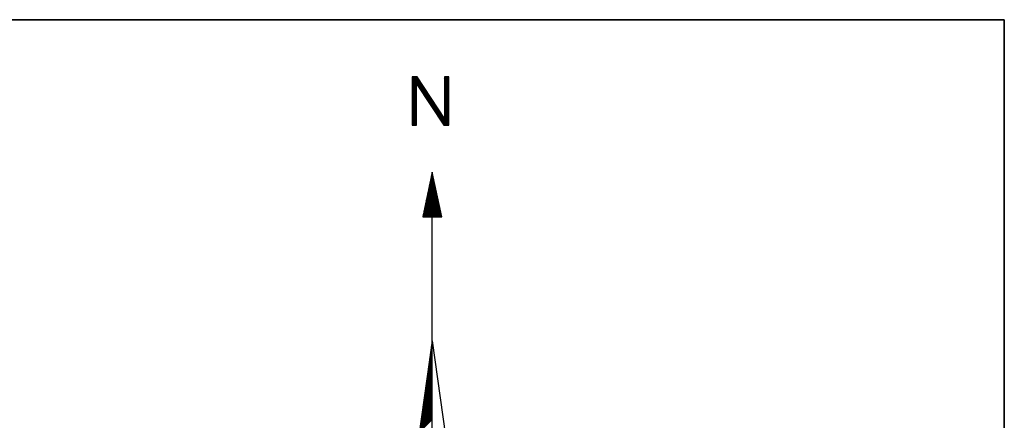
# Model space of a CAD drawing. Header units: metres. Extents: x 183400 to 184400, y 422200 to 427800.
# Tile 79 of 221: x 184355 to 184400, y 424182 to 424200. Entities that reach past the tile are written whole.
import ezdxf

# ---------------------------------------------------------------- set-up
doc = ezdxf.new("R2010")
doc.units = ezdxf.units.M
for name, color, linetype in [('N_MK2', 7, 'Continuous'), ('방위표', 7, 'Continuous'), ('일람표', 7, 'Continuous')]:
    doc.layers.add(name, color=color, linetype=linetype)

# ---------------------------------------------------------------- blocks, each defined once
blk = doc.blocks.new('N_MK2')
at = {"layer": '방위표', "color": 7, "linetype": 'Continuous'}
for points in [[(-6.548, 219.086), (-6.278, 219.356)], [(-6.548, 218.803), (-5.995, 219.356)], [(-6.548, 218.52), (-5.712, 219.356)], [(-6.548, 218.237), (-5.429, 219.356)], [(-6.548, 217.954), (-5.146, 219.356)], [(-6.548, 217.671), (-4.913, 219.306)], [(-6.548, 217.389), (-4.801, 219.136)], [(3.973, 219.141), (4.188, 219.356)], [(3.973, 218.859), (4.47, 219.356)], [(3.973, 218.576), (4.753, 219.356)], [(3.973, 218.293), (5.036, 219.356)], [(3.973, 218.01), (5.319, 219.356)], [(3.973, 217.727), (5.4, 219.154)], [(-6.548, 217.106), (-4.689, 218.965)], [(-6.548, 216.823), (-4.576, 218.794)], [(-6.548, 216.54), (-4.464, 218.624)], [(-6.548, 216.257), (-4.352, 218.453)], [(-6.548, 215.974), (-4.24, 218.283)], [(-6.548, 215.692), (-5.124, 217.116)], [(-6.548, 215.409), (-5.124, 216.833)], [(-6.548, 215.126), (-5.124, 216.55)], [(-6.548, 214.843), (-5.124, 216.267)], [(-6.548, 214.56), (-5.124, 215.984)], [(-5.123, 217.116), (-4.127, 218.112)], [(-5.011, 216.945), (-4.015, 217.941)], [(-4.899, 216.775), (-3.903, 217.771)], [(-4.787, 216.604), (-3.791, 217.6)], [(-4.675, 216.434), (-3.678, 217.43)], [(-4.562, 216.263), (-3.566, 217.259)], [(-4.45, 216.092), (-3.454, 217.089)], [(-4.338, 215.922), (-3.342, 216.918)], [(-4.226, 215.751), (-3.229, 216.747)], [(-4.113, 215.581), (-3.117, 216.577)], [(-4.001, 215.41), (-3.005, 216.406)], [(-3.889, 215.239), (-2.893, 216.236)], [(-3.777, 215.069), (-2.78, 216.065)], [(-3.665, 214.898), (-2.668, 215.894)], [(3.973, 217.444), (5.4, 218.871)], [(3.973, 217.162), (5.4, 218.589)], [(3.973, 216.879), (5.4, 218.306)], [(3.973, 216.596), (5.4, 218.023)], [(3.973, 216.313), (5.4, 217.74)], [(3.973, 216.03), (5.4, 217.457)], [(3.973, 215.747), (5.4, 217.174)], [(3.973, 215.464), (5.4, 216.891)], [(3.973, 215.182), (5.4, 216.609)], [(3.973, 214.899), (5.4, 216.326)], [(3.973, 214.616), (5.4, 216.043)], [(-6.548, 214.277), (-5.124, 215.701)], [(-6.548, 213.994), (-5.124, 215.418)], [(-6.548, 213.712), (-5.124, 215.136)], [(-6.548, 213.429), (-5.124, 214.853)], [(-6.548, 213.146), (-5.124, 214.57)], [(-6.548, 212.863), (-5.124, 214.287)], [(-6.548, 212.58), (-5.124, 214.004)], [(-6.548, 212.297), (-5.124, 213.721)], [(-6.548, 212.015), (-5.124, 213.439)], [(-6.548, 211.732), (-5.124, 213.156)], [(-6.548, 211.449), (-5.124, 212.873)], [(-6.548, 211.166), (-5.124, 212.59)], [(-3.552, 214.727), (-2.556, 215.724)], [(-3.44, 214.557), (-2.444, 215.553)], [(-3.328, 214.386), (-2.331, 215.383)], [(-3.216, 214.216), (-2.219, 215.212)], [(-3.103, 214.045), (-2.107, 215.041)], [(-2.991, 213.874), (-1.995, 214.871)], [(-2.879, 213.704), (-1.882, 214.7)], [(-2.767, 213.533), (-1.77, 214.53)], [(-2.655, 213.362), (-1.658, 214.359)], [(-2.542, 213.192), (-1.546, 214.189)], [(-2.43, 213.021), (-1.433, 214.018)], [(-2.318, 212.851), (-1.321, 213.847)], [(-2.206, 212.68), (-1.209, 213.677)], [(-2.093, 212.509), (-1.097, 213.506)], [(-1.981, 212.339), (-0.984, 213.336)], [(-1.869, 212.168), (-0.872, 213.165)], [(-1.757, 211.997), (-0.76, 212.994)], [(-1.645, 211.827), (-0.648, 212.824)], [(-1.532, 211.656), (-0.535, 212.653)], [(3.973, 214.333), (5.4, 215.76)], [(3.973, 214.05), (5.4, 215.477)], [(3.973, 213.767), (5.4, 215.194)], [(3.973, 213.485), (5.4, 214.912)], [(3.973, 213.202), (5.4, 214.629)], [(3.973, 212.919), (5.4, 214.346)], [(3.973, 212.636), (5.4, 214.063)], [(3.973, 212.353), (5.4, 213.78)], [(3.973, 212.07), (5.4, 213.497)], [(3.973, 211.788), (5.4, 213.215)], [(3.973, 211.505), (5.4, 212.932)], [(3.973, 211.222), (5.4, 212.649)], [(-6.548, 210.883), (-5.124, 212.307)], [(-6.548, 210.6), (-5.124, 212.024)], [(-6.548, 210.317), (-5.124, 211.741)], [(-6.548, 210.035), (-5.124, 211.459)], [(-6.548, 209.752), (-5.124, 211.176)], [(-6.548, 209.469), (-5.124, 210.893)], [(-6.548, 209.186), (-5.124, 210.61)], [(-6.548, 208.903), (-5.124, 210.327)], [(-6.548, 208.62), (-5.124, 210.044)], [(-6.548, 208.338), (-5.124, 209.762)], [(-6.548, 208.055), (-5.124, 209.479)], [(-1.42, 211.486), (-0.423, 212.483)], [(-1.308, 211.315), (-0.311, 212.312)], [(-1.196, 211.144), (-0.199, 212.141)], [(-1.083, 210.974), (-0.086, 211.971)], [(-0.971, 210.803), (0.026, 211.8)], [(-0.859, 210.632), (0.138, 211.63)], [(-0.747, 210.462), (0.25, 211.459)], [(-0.635, 210.291), (0.363, 211.288)], [(-0.522, 210.121), (0.475, 211.118)], [(-0.41, 209.95), (0.587, 210.947)], [(-0.298, 209.779), (0.699, 210.777)], [(-0.186, 209.609), (0.812, 210.606)], [(-0.073, 209.438), (0.924, 210.436)], [(0.039, 209.267), (1.036, 210.265)], [(0.151, 209.097), (1.148, 210.094)], [(0.263, 208.926), (1.261, 209.924)], [(0.375, 208.756), (1.373, 209.753)], [(0.488, 208.585), (1.485, 209.583)], [(0.6, 208.414), (1.597, 209.412)], [(3.973, 210.939), (5.4, 212.366)], [(3.973, 210.656), (5.4, 212.083)], [(3.973, 210.373), (5.4, 211.8)], [(3.973, 210.09), (5.4, 211.517)], [(3.973, 209.808), (5.4, 211.235)], [(3.973, 209.525), (5.4, 210.952)], [(3.973, 209.242), (5.4, 210.669)], [(3.973, 208.959), (5.4, 210.386)], [(3.973, 208.676), (5.4, 210.103)], [(3.973, 208.393), (5.4, 209.82)], [(3.973, 208.111), (5.4, 209.538)], [(-6.548, 207.772), (-5.124, 209.196)], [(-6.548, 207.489), (-5.124, 208.913)], [(-6.548, 207.206), (-5.124, 208.63)], [(-6.548, 206.923), (-5.124, 208.347)], [(-6.548, 206.641), (-5.124, 208.065)], [(-6.548, 206.358), (-5.124, 207.782)], [(-6.548, 206.075), (-5.124, 207.499)], [(-6.548, 205.792), (-5.124, 207.216)], [(-6.548, 205.509), (-5.124, 206.933)], [(-6.548, 205.226), (-5.124, 206.65)], [(-6.548, 204.943), (-5.124, 206.367)], [(0.712, 208.244), (1.71, 209.241)], [(0.824, 208.073), (1.822, 209.071)], [(0.937, 207.903), (1.934, 208.9)], [(1.049, 207.732), (2.047, 208.73)], [(1.161, 207.561), (2.159, 208.559)], [(1.273, 207.391), (2.271, 208.388)], [(1.385, 207.22), (2.383, 208.218)], [(1.498, 207.049), (2.496, 208.047)], [(1.61, 206.879), (2.608, 207.877)], [(1.722, 206.708), (2.72, 207.706)], [(1.834, 206.538), (2.832, 207.536)], [(1.947, 206.367), (2.945, 207.365)], [(2.059, 206.196), (3.057, 207.194)], [(2.171, 206.026), (3.169, 207.024)], [(2.283, 205.855), (3.281, 206.853)], [(2.395, 205.684), (3.394, 206.683)], [(2.508, 205.514), (3.506, 206.512)], [(2.62, 205.343), (3.618, 206.341)], [(2.732, 205.173), (3.73, 206.171)], [(3.069, 204.661), (5.4, 206.992)], [(3.181, 204.49), (5.4, 206.709)], [(3.293, 204.319), (5.4, 206.426)], [(3.405, 204.149), (5.4, 206.143)], [(3.973, 207.828), (5.4, 209.255)], [(3.973, 207.545), (5.4, 208.972)], [(3.973, 207.262), (5.4, 208.689)], [(3.973, 206.979), (5.4, 208.406)], [(3.973, 206.696), (5.4, 208.123)], [(3.973, 206.413), (5.4, 207.84)], [(3.973, 206.131), (5.4, 207.558)], [(3.973, 205.848), (5.4, 207.275)], [(-6.548, 204.661), (-5.124, 206.085)], [(-6.548, 204.378), (-5.124, 205.802)], [(-6.548, 204.095), (-5.124, 205.519)], [(-6.548, 203.812), (-5.124, 205.236)], [(-6.519, 203.558), (-5.124, 204.953)], [(-6.236, 203.558), (-5.124, 204.67)], [(-5.954, 203.558), (-5.124, 204.388)], [(-5.671, 203.558), (-5.124, 204.105)], [(-5.388, 203.558), (-5.124, 203.822)], [(2.844, 205.002), (3.843, 206)], [(2.957, 204.831), (3.955, 205.83)], [(3.518, 203.978), (5.4, 205.861)], [(3.63, 203.808), (5.4, 205.578)], [(3.742, 203.637), (5.4, 205.295)], [(3.946, 203.558), (5.4, 205.012)], [(4.229, 203.558), (5.4, 204.729)], [(4.512, 203.558), (5.4, 204.446)], [(4.794, 203.558), (5.4, 204.164)], [(5.077, 203.558), (5.4, 203.881)], [(5.36, 203.558), (5.4, 203.598)], [(-0.425, 186.238), (0.276, 186.939)], [(-0.348, 186.597), (0.226, 187.172)], [(-0.272, 186.957), (0.176, 187.405)], [(-0.195, 187.317), (0.126, 187.638)], [(-0.118, 187.676), (0.077, 187.871)], [(-0.041, 188.036), (0.027, 188.104)], [(-1.5, 181.204), (0.972, 183.675)], [(-1.423, 181.563), (0.922, 183.908)], [(-1.346, 181.923), (0.873, 184.142)], [(-1.269, 182.282), (0.823, 184.375)], [(-1.193, 182.642), (0.773, 184.608)], [(-1.116, 183.002), (0.723, 184.841)], [(-1.039, 183.361), (0.674, 185.074)], [(-0.962, 183.721), (0.624, 185.307)], [(-0.886, 184.08), (0.574, 185.54)], [(-0.809, 184.44), (0.524, 185.773)], [(-0.732, 184.8), (0.475, 186.006)], [(-0.655, 185.159), (0.425, 186.239)], [(-0.579, 185.519), (0.375, 186.473)], [(-0.502, 185.878), (0.325, 186.706)], [(-2.574, 176.169), (1.669, 180.412)], [(-2.497, 176.529), (1.619, 180.645)], [(-2.421, 176.888), (1.569, 180.878)], [(-2.344, 177.248), (1.519, 181.111)], [(-2.267, 177.608), (1.47, 181.344)], [(-2.19, 177.967), (1.42, 181.578)], [(-2.114, 178.327), (1.37, 181.811)], [(-2.037, 178.686), (1.32, 182.044)], [(-1.96, 179.046), (1.271, 182.277)], [(-1.883, 179.406), (1.221, 182.51)], [(-1.807, 179.765), (1.171, 182.743)], [(-1.73, 180.125), (1.121, 182.976)], [(-1.653, 180.484), (1.072, 183.209)], [(-1.576, 180.844), (1.022, 183.442)], [(-3.111, 173.652), (2.017, 178.78)], [(-3.035, 174.012), (1.967, 179.014)], [(-2.958, 174.371), (1.917, 179.247)], [(-2.883, 173.598), (2.067, 178.547)], [(-2.881, 174.731), (1.868, 179.48)], [(-2.804, 175.09), (1.818, 179.713)], [(-2.728, 175.45), (1.768, 179.946)], [(-2.651, 175.81), (1.718, 180.179)], [(-2.6, 173.598), (2.116, 178.314)], [(-2.317, 173.598), (2.166, 178.081)], [(-2.034, 173.598), (2.216, 177.848)], [(-1.751, 173.598), (2.266, 177.615)], [(-1.469, 173.598), (2.315, 177.382)], [(-1.186, 173.598), (2.365, 177.149)], [(-0.903, 173.598), (2.415, 176.916)], [(-0.62, 173.598), (2.465, 176.683)], [(-0.337, 173.598), (2.514, 176.45)], [(-0.054, 173.598), (2.564, 176.216)], [(0.229, 173.598), (2.614, 175.983)], [(0.511, 173.598), (2.664, 175.75)], [(0.794, 173.598), (2.713, 175.517)], [(1.077, 173.598), (2.763, 175.284)], [(1.36, 173.598), (2.813, 175.051)], [(1.643, 173.598), (2.863, 174.818)], [(1.926, 173.598), (2.912, 174.585)], [(2.208, 173.598), (2.962, 174.352)], [(2.491, 173.598), (3.012, 174.119)], [(0, 133.028), (0, 173.598)], [(2.774, 173.598), (3.062, 173.885)], [(3.057, 173.598), (3.111, 173.652)], [(-0.126, 132.132), (0, 132.258)], [(-0.08, 132.461), (0, 132.541)], [(-0.033, 132.79), (0, 132.823)], [(0, 133.028), (13.958, 33.696)], [(-0.681, 128.183), (0, 128.864)], [(-0.635, 128.512), (0, 129.146)], [(-0.588, 128.841), (0, 129.429)], [(-0.542, 129.17), (0, 129.712)], [(-0.496, 129.499), (0, 129.995)], [(-0.45, 129.828), (0, 130.278)], [(-0.403, 130.157), (0, 130.561)], [(-0.357, 130.486), (0, 130.844)], [(-0.311, 130.815), (0, 131.126)], [(-0.265, 131.145), (0, 131.409)], [(-0.218, 131.474), (0, 131.692)], [(-0.172, 131.803), (0, 131.975)], [(-1.19, 124.563), (0, 125.752)], [(-1.143, 124.892), (0, 126.035)], [(-1.097, 125.221), (0, 126.318)], [(-1.051, 125.55), (0, 126.601)], [(-1.005, 125.879), (0, 126.884)], [(-0.958, 126.208), (0, 127.167)], [(-0.912, 126.537), (0, 127.449)], [(-0.866, 126.866), (0, 127.732)], [(-0.82, 127.196), (0, 128.015)], [(-0.773, 127.525), (0, 128.298)], [(-0.727, 127.854), (0, 128.581)], [(-1.698, 120.943), (0, 122.641)], [(-1.652, 121.272), (0, 122.924)], [(-1.606, 121.601), (0, 123.207)], [(-1.559, 121.93), (0, 123.49)], [(-1.513, 122.259), (0, 123.772)], [(-1.467, 122.588), (0, 124.055)], [(-1.421, 122.917), (0, 124.338)], [(-1.374, 123.247), (0, 124.621)], [(-1.328, 123.576), (0, 124.904)], [(-1.282, 123.905), (0, 125.187)], [(-1.236, 124.234), (0, 125.47)], [(-2.253, 116.994), (0, 119.247)], [(-2.207, 117.323), (0, 119.53)], [(-2.161, 117.652), (0, 119.813)], [(-2.114, 117.981), (0, 120.095)], [(-2.068, 118.31), (0, 120.378)], [(-2.022, 118.639), (0, 120.661)], [(-1.976, 118.968), (0, 120.944)], [(-1.929, 119.297), (0, 121.227)], [(-1.883, 119.627), (0, 121.51)], [(-1.837, 119.956), (0, 121.793)], [(-1.791, 120.285), (0, 122.075)], [(-1.744, 120.614), (0, 122.358)], [(-2.762, 113.374), (0, 116.136)], [(-2.716, 113.703), (0, 116.419)], [(-2.669, 114.032), (0, 116.701)], [(-2.623, 114.361), (0, 116.984)], [(-2.577, 114.69), (0, 117.267)], [(-2.531, 115.019), (0, 117.55)], [(-2.484, 115.348), (0, 117.833)], [(-2.438, 115.678), (0, 118.116)], [(-2.392, 116.007), (0, 118.398)], [(-2.346, 116.336), (0, 118.681)], [(-2.299, 116.665), (0, 118.964)], [(-3.317, 109.425), (0, 112.742)], [(-3.27, 109.754), (0, 113.024)], [(-3.224, 110.083), (0, 113.307)], [(-3.178, 110.412), (0, 113.59)], [(-3.132, 110.741), (0, 113.873)], [(-3.085, 111.07), (0, 114.156)], [(-3.039, 111.399), (0, 114.439)], [(-2.993, 111.728), (0, 114.721)], [(-2.947, 112.058), (0, 115.004)], [(-2.9, 112.387), (0, 115.287)], [(-2.854, 112.716), (0, 115.57)], [(-2.808, 113.045), (0, 115.853)], [(-3.825, 105.805), (0, 109.63)], [(-3.779, 106.134), (0, 109.913)], [(-3.733, 106.463), (0, 110.196)], [(-3.687, 106.792), (0, 110.479)], [(-3.64, 107.121), (0, 110.762)], [(-3.594, 107.45), (0, 111.045)], [(-3.548, 107.779), (0, 111.327)], [(-3.502, 108.109), (0, 111.61)], [(-3.455, 108.438), (0, 111.893)], [(-3.409, 108.767), (0, 112.176)], [(-3.363, 109.096), (0, 112.459)], [(-4.195, 103.172), (0, 107.368)], [(-4.149, 103.501), (0, 107.65)], [(-4.103, 103.83), (0, 107.933)], [(-4.057, 104.16), (0, 108.216)], [(-4.01, 104.489), (0, 108.499)], [(-3.964, 104.818), (0, 108.782)], [(-3.918, 105.147), (0, 109.065)], [(-3.872, 105.476), (0, 109.347)]]:
    blk.add_lwpolyline(points, dxfattribs=at)
for points in [[(-5.124, 217.117), (3.794, 203.558), (5.4, 203.558), (5.4, 219.356), (3.973, 219.356), (3.973, 205.802), (-4.946, 219.356), (-6.548, 219.356), (-6.548, 219.356), (-6.548, 203.558), (-5.124, 203.558)], [(-3.123, 173.598), (3.123, 173.598), (0, 188.23)], [(-106.029, 0), (-33.696, -13.958), (0, 0), (-53.049, -53.048), (-13.958, -33.696), (0, 0), (0, -106.029), (13.958, -33.696), (0, 0), (53.048, -53.049), (33.696, -13.958), (0, 0), (106.028, 0), (33.696, 13.958), (0, 0), (53.049, 53.049), (13.958, 33.696), (0, 0), (0, 133.028), (-13.958, 33.696), (0, 0), (-53.049, 53.049), (-33.696, 13.958), (0, 0)]]:
    blk.add_lwpolyline(points, close=True, dxfattribs=at)

msp = doc.modelspace()

# ---------------------------------------------------------------- linework, layer by layer
at = {"layer": '일람표'}
for points in [[(183800, 423800), (184400, 423800), (184400, 424200), (183800, 424200)], [(184400, 424109.794), (184324.375, 424109.794), (184324.375, 424200), (184400, 424200)]]:
    msp.add_lwpolyline(points, close=True, dxfattribs=at)

# ---------------------------------------------------------------- block references
at = {"layer": 'N_MK2', "linetype": 'Continuous', "lineweight": 15, "xscale": 0.1399996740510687, "yscale": 0.1399996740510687, "zscale": 0.139999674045}
msp.add_blockref('N_MK2', (184373.805, 424166.673), dxfattribs=at)

doc.saveas('drawing.dxf')
